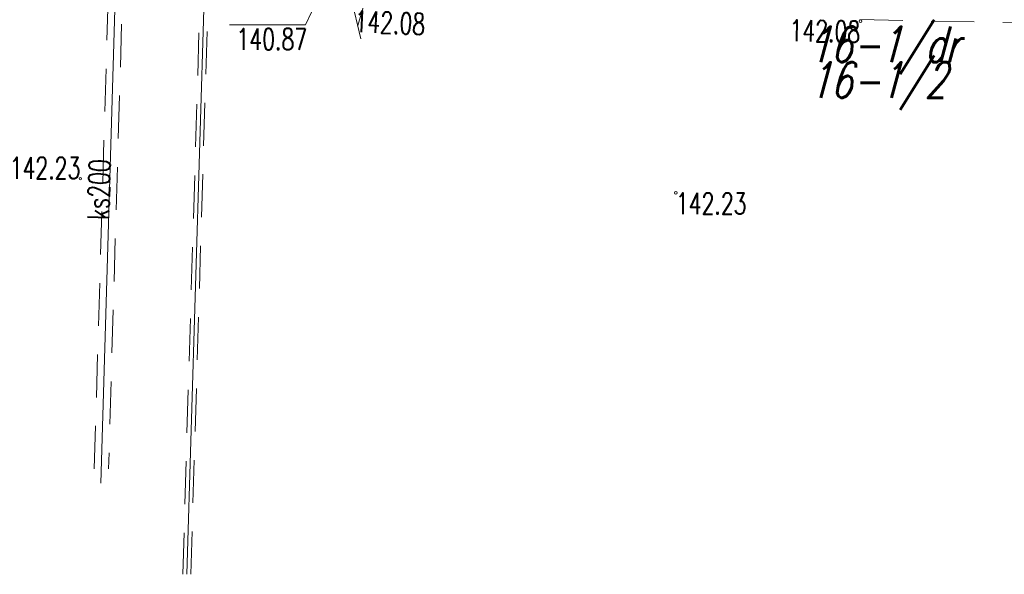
# Model space of a CAD drawing. Header units: feet. Extents: x 7588777 to 15179262, y 5780086 to 11560165.
# Tile 20 of 32: x 14139042 to 14139077, y 11498642 to 11498661. Entities that reach past the tile are written whole.
import ezdxf
from ezdxf.enums import TextEntityAlignment as Align

# ---------------------------------------------------------------- set-up
doc = ezdxf.new("R2010")
doc.units = ezdxf.units.FT
doc.header["$MEASUREMENT"] = 0
doc.linetypes.add('1', pattern=[0])
doc.linetypes.add('4', pattern=[2.5, 1.5, -1])
doc.layers.get('0').update_dxf_attribs({"color": 250, "linetype": 'CONTINUOUS', "lineweight": 100})
for name, color, linetype, lineweight, transparency in [('Numery_dzialek', 7, 'CONTINUOUS', 9, 0.7), ('Numery_uzytkow', 3, 'CONTINUOUS', 9, 0.7), ('SDRPK_L_2', 7, '4', 18, 0.7), ('UKKOOS_T_0', 34, 'CONTINUOUS', 18, 0.7), ('UKKPBS_L_0', 34, '4', 18, 0.7), ('UKKPOS_L_0', 34, '1', 18, 0.7), ('UTTOA_T_0', 30, 'CONTINUOUS', 18, 0.7), ('UTTPA_T_3', 30, 'CONTINUOUS', 18, 0.7), ('WUKOS_T_0', 14, 'CONTINUOUS', 18, 0.7)]:
    doc.layers.add(name, color=color, linetype=linetype, lineweight=lineweight, transparency=transparency)
doc.styles.get("Standard").update_dxf_attribs({"font": 'Simplex.SHX', "width": 0.75})

# ---------------------------------------------------------------- blocks, each defined once
blk = doc.blocks.new('PLT')
at = {"linetype": 'Continuous'}
for p, q in [((3.9, 0.5), (4.76605, 0)), ((0.25, 0), (5.25, 0)), ((3.76605, 0), (2.9, -0.5))]:
    blk.add_line(p, q, dxfattribs=at)
blk = doc.blocks.new('WSP')
at = {"linetype": 'Continuous'}
blk.add_circle((0, 0), 0.045, dxfattribs=at)

msp = doc.modelspace()

# ---------------------------------------------------------------- linework, layer by layer
at = {"layer": 'SDRPK_L_2', "linetype": '4'}
msp.add_line((14139071.6111, 11498661.4851), (14139091.4646, 11498661.0577), dxfattribs=at)
at = {"layer": 'UKKPBS_L_0', "linetype": '4'}
for p, q in [((14139044.8196, 11498645.7685), (14139045.7919, 11498678.8196)), ((14139046.2918, 11498678.8125), (14139045.3196, 11498645.7646)), ((14139048.7081, 11498668.5198), (14139047.9164, 11498642.0857)), ((14139048.197, 11498642.0774), (14139048.9887, 11498668.5116))]:
    msp.add_line(p, q, dxfattribs=at)
at = {"layer": 'UKKPOS_L_0', "linetype": '1'}
for p, q in [((14139045.055, 11498645.2644), (14139046.048, 11498679.0254)), ((14139048.8484, 11498668.5157), (14139048.0567, 11498642.0816))]:
    msp.add_line(p, q, dxfattribs=at)
at = {"layer": 'UTTOA_T_0', "linetype": 'Continuous'}
for p in [(14139054.2732, 11498665.641), (14139049.5551, 11498661.2986)]:
    msp.add_line(p, (14139052.2151, 11498661.2986), dxfattribs=at)

# ---------------------------------------------------------------- block references
at = {"layer": 'UTTPA_T_3', "rotation": 283.3386739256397}
msp.add_blockref('PLT', (14139052.9407, 11498665.9153), dxfattribs=at)
at = {"layer": 'WUKOS_T_0'}
for p in [(14139071.6336, 11498661.426), (14139044.3334, 11498655.9163), (14139065.1705, 11498655.4201), (14139065.1705, 11498655.4201)]:
    msp.add_blockref('WSP', p, dxfattribs=at)

# ---------------------------------------------------------------- texts
at = {"layer": 'Numery_dzialek', "oblique": 15, "width": 0.7}
msp.add_text('16-1/2', height=1.25, dxfattribs=at).set_placement((14139069.8366, 11498659.9892), align=Align.TOP_LEFT)
at = {"layer": 'Numery_uzytkow', "oblique": 15, "width": 0.7}
msp.add_text('16-1/dr', height=1.25, dxfattribs=at).set_placement((14139069.8366, 11498659.9892))
at = {"layer": 'UKKOOS_T_0', "width": 0.7}
msp.add_text('ks200', height=0.75, rotation=88.31526, dxfattribs=at).set_placement((14139045.3259, 11498654.4721))
at = {"layer": 'UTTOA_T_0', "width": 0.7}
msp.add_text('140.87', height=0.75, dxfattribs=at).set_placement((14139052.269, 11498661.1704), align=Align.TOP_RIGHT)
at = {"layer": 'WUKOS_T_0', "width": 0.7}
msp.add_text('142.08', height=0.75, rotation=357.39417, dxfattribs=at).set_placement((14139053.9439, 11498661.8042), align=Align.TOP_LEFT)
msp.add_text('142.08', height=0.75, rotation=358.75482, dxfattribs=at).set_placement((14139071.6336, 11498661.426), align=Align.TOP_RIGHT)
msp.add_text('142.23', height=0.75, dxfattribs=at).set_placement((14139044.3334, 11498655.9163), align=Align.RIGHT)
msp.add_text('142.23', height=0.75, dxfattribs=at).set_placement((14139065.1705, 11498655.4201), align=Align.TOP_LEFT)

doc.saveas('drawing.dxf')
